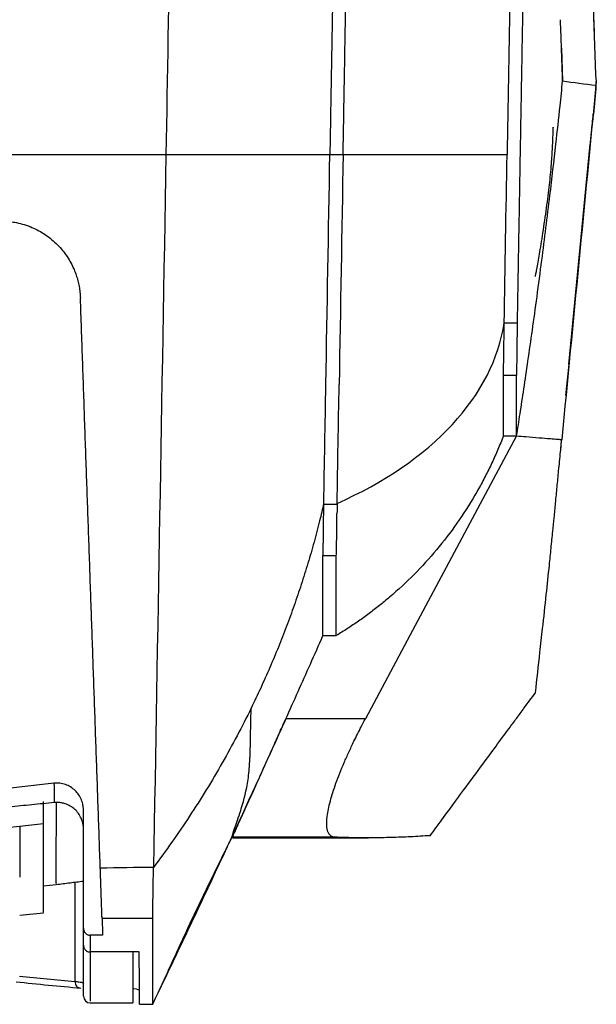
# Model space of a CAD drawing. Header units: millimetres. Extents: x -1111 to 1147, y -743 to 1146.
# Tile 159 of 203: x 293 to 336, y 670 to 744. Entities that reach past the tile are written whole.
import ezdxf

# ---------------------------------------------------------------- set-up
doc = ezdxf.new("R2010")
doc.units = ezdxf.units.MM

msp = doc.modelspace()

# ---------------------------------------------------------------- linework, layer by layer
at = {"color": 7, "linetype": 'Continuous', "lineweight": 25}
for p, q in [((334.416, 787.257), (336.061, 740.151)), ((335.888, 745.137), (335.951, 743.318)), ((333.501, 742.115), (333.588, 739.645)), ((336.12, 739.607), (336.091, 739.319)), ((335.925, 737.166), (336.114, 739.08)), ((336.099, 739.082), (336.092, 739.297)), ((335.9, 737.223), (335.899, 737.169)), ((334.065, 718.363), (335.669, 734.912)), ((316.09, 734.135), (317.09, 734.135)), ((329.192, 721.49), (330.192, 721.49)), ((333.84, 716.025), (334.071, 718.362)), ((330.131, 717.533), (329.131, 717.533)), ((330.132, 712.995), (322.107, 697.996)), ((329.131, 712.995), (330.132, 712.995)), ((333.445, 712.014), (333.508, 712.653)), ((316.632, 707.853), (315.632, 707.853)), ((316.574, 703.993), (315.574, 703.993)), ((315.574, 697.996), (316.574, 697.996)), ((322.107, 697.996), (318.758, 691.737)), ((318.758, 691.738), (312.778, 691.738)), ((297.573, 676.011), (297.573, 684.834)), ((292.773, 683.679), (292.773, 679.847)), ((308.775, 682.88), (308.775, 682.853)), ((316.472, 682.853), (308.775, 682.853)), ((308.775, 682.804), (319.004, 682.804)), ((294.574, 679.201), (295.527, 679.305)), ((295.528, 679.421), (295.528, 679.417)), ((296.93, 679.478), (296.93, 672.018)), ((292.773, 676.985), (294.574, 677.18)), ((302.775, 676.749), (298.966, 676.736)), ((299.01, 675.49), (298.073, 675.49)), ((298.073, 675.49), (298.073, 674.231)), ((297.573, 670.905), (297.573, 674.871)), ((301.757, 674.231), (298.073, 674.231)), ((301.273, 674.231), (301.273, 670.405)), ((298.073, 670.405), (301.273, 670.405)), ((301.792, 670.3), (302.777, 670.3))]:
    msp.add_line(p, q, dxfattribs=at)
at = {"color": 250, "linetype": 'Continuous', "lineweight": 25}
for p, q in [((333.518, 712.725), (333.516, 712.716)), ((295.532, 684.079), (295.537, 685.451))]:
    msp.add_line(p, q, dxfattribs=at)
at = {"color": 7, "linetype": 'Continuous', "lineweight": 25}
msp.add_arc((298.073, 670.905), 0.5, 180, 270, dxfattribs=at)
at = {"color": 250, "linetype": 'Continuous', "lineweight": 25}
msp.add_ellipse((322.553, 1520.405), major_axis=(0.785, 849.5), ratio=0.57735, start_param=3.082413, end_param=3.090926, dxfattribs=at)
at = {"color": 7, "linetype": 'Continuous', "lineweight": 25}
msp.add_ellipse((322.986, 1520.405), major_axis=(0.785, 850), ratio=0.57701, start_param=3.081007, end_param=3.09093, dxfattribs=at)
for points, knots in [([(330.192, 721.49), (330.203, 722.135), (330.226, 723.428), (330.26, 725.379), (330.294, 727.345), (330.329, 729.327), (330.363, 731.325), (330.399, 733.338), (330.434, 735.368), (330.47, 737.413), (330.506, 739.473), (330.542, 741.55), (330.579, 743.642), (330.616, 745.751), (330.653, 747.875), (330.69, 750.015), (330.728, 752.171), (330.766, 754.343), (330.804, 756.532), (330.842, 758.736), (330.881, 760.956), (330.92, 763.192), (330.96, 765.445), (330.999, 767.713), (331.039, 769.998), (331.079, 772.299), (331.12, 774.616), (331.16, 776.949), (331.201, 779.298), (331.243, 781.663), (331.284, 784.044), (331.326, 786.442), (331.368, 788.855), (331.411, 791.285), (331.453, 793.731), (331.496, 796.193), (331.539, 798.671), (331.583, 801.165), (331.627, 803.675), (331.671, 806.202), (331.715, 808.744), (331.76, 811.302), (331.805, 813.876), (331.85, 816.467), (331.895, 819.073), (331.941, 821.695), (331.987, 824.333), (332.033, 826.986), (332.08, 829.656), (332.127, 832.341), (332.174, 835.042), (332.221, 837.759), (332.269, 840.491), (332.317, 843.238), (332.349, 845.077), (332.365, 845.999)], [0, 0, 0, 0, 0.016402, 0.032901, 0.049496, 0.066188, 0.082977, 0.099862, 0.116844, 0.133922, 0.151097, 0.168367, 0.185734, 0.203196, 0.220755, 0.238409, 0.256159, 0.274005, 0.291946, 0.309982, 0.328113, 0.34634, 0.364662, 0.383078, 0.401589, 0.420195, 0.438895, 0.457689, 0.476577, 0.495559, 0.514634, 0.533803, 0.553066, 0.572421, 0.59187, 0.611411, 0.631045, 0.650771, 0.670589, 0.690499, 0.7105, 0.730593, 0.750778, 0.771053, 0.791418, 0.811874, 0.83242, 0.853056, 0.873782, 0.894597, 0.915501, 0.936493, 0.957574, 0.978743, 1, 1, 1, 1]), ([(317.351, 806.362), (317.337, 805.599), (317.311, 804.076), (317.271, 801.8), (317.232, 799.538), (317.192, 797.289), (317.153, 795.053), (317.114, 792.83), (317.076, 790.62), (317.037, 788.424), (316.999, 786.241), (316.961, 784.071), (316.924, 781.915), (316.886, 779.772), (316.849, 777.642), (316.812, 775.525), (316.775, 773.422), (316.739, 771.332), (316.703, 769.256), (316.667, 767.192), (316.631, 765.142), (316.595, 763.105), (316.56, 761.082), (316.525, 759.071), (316.49, 757.074), (316.455, 755.09), (316.421, 753.12), (316.387, 751.162), (316.353, 749.218), (316.319, 747.287), (316.286, 745.369), (316.252, 743.464), (316.219, 741.573), (316.187, 739.694), (316.154, 737.829), (316.122, 735.976), (316.1, 734.748), (316.09, 734.135)], [0, 0, 0, 0, 0.030885, 0.061637, 0.092256, 0.12274, 0.15309, 0.183306, 0.213387, 0.243333, 0.273143, 0.302818, 0.332357, 0.36176, 0.391027, 0.420157, 0.449151, 0.478007, 0.506726, 0.535308, 0.563752, 0.592058, 0.620227, 0.648257, 0.676149, 0.703902, 0.731517, 0.758992, 0.786329, 0.813526, 0.840585, 0.867503, 0.894282, 0.920922, 0.947421, 0.973781, 1, 1, 1, 1]), ([(317.088, 734.134), (317.1, 734.843), (317.124, 736.264), (317.161, 738.405), (317.199, 740.559), (317.236, 742.728), (317.274, 744.909), (317.312, 747.104), (317.351, 749.313), (317.389, 751.535), (317.428, 753.771), (317.467, 756.021), (317.507, 758.283), (317.546, 760.56), (317.586, 762.85), (317.626, 765.153), (317.667, 767.47), (317.708, 769.801), (317.748, 772.144), (317.79, 774.502), (317.831, 776.873), (317.873, 779.257), (317.915, 781.655), (317.957, 784.066), (317.999, 786.49), (318.042, 788.928), (318.085, 791.379), (318.128, 793.843), (318.172, 796.321), (318.216, 798.812), (318.26, 801.316), (318.304, 803.833), (318.334, 805.518), (318.348, 806.362)], [0, 0, 0, 0, 0.030325, 0.060782, 0.09137, 0.122088, 0.152937, 0.183917, 0.215026, 0.246266, 0.277635, 0.309134, 0.340761, 0.372518, 0.404403, 0.436417, 0.468559, 0.500829, 0.533226, 0.565751, 0.598402, 0.63118, 0.664085, 0.697115, 0.730271, 0.763552, 0.796959, 0.830489, 0.864145, 0.897924, 0.931826, 0.965852, 1, 1, 1, 1]), ([(330.673, 806.362), (330.66, 805.611), (330.633, 804.113), (330.594, 801.874), (330.555, 799.645), (330.517, 797.427), (330.478, 795.22), (330.44, 793.024), (330.402, 790.839), (330.364, 788.665), (330.326, 786.502), (330.289, 784.35), (330.251, 782.209), (330.214, 780.079), (330.177, 777.96), (330.14, 775.851), (330.104, 773.754), (330.067, 771.668), (330.031, 769.594), (329.995, 767.53), (329.959, 765.477), (329.924, 763.435), (329.888, 761.404), (329.853, 759.385), (329.818, 757.376), (329.783, 755.379), (329.748, 753.392), (329.714, 751.417), (329.68, 749.453), (329.645, 747.5), (329.612, 745.558), (329.578, 743.626), (329.544, 741.706), (329.511, 739.797), (329.478, 737.899), (329.445, 736.012), (329.423, 734.76), (329.412, 734.135)], [0, 0, 0, 0, 0.0303, 0.060501, 0.090603, 0.120605, 0.150507, 0.180308, 0.21001, 0.23961, 0.26911, 0.298508, 0.327805, 0.357001, 0.386095, 0.415086, 0.443975, 0.472762, 0.501446, 0.530028, 0.558506, 0.586881, 0.615152, 0.64332, 0.671384, 0.699345, 0.727201, 0.754952, 0.7826, 0.810142, 0.83758, 0.864913, 0.892141, 0.919264, 0.946282, 0.973194, 1, 1, 1, 1]), ([(333.588, 739.645), (333.586, 739.682), (333.584, 739.756), (333.579, 739.882), (333.574, 740.023), (333.569, 740.18), (333.56, 740.434), (333.546, 740.811), (333.531, 741.273), (333.517, 741.69), (333.504, 742.046), (333.49, 742.429), (333.476, 742.84), (333.463, 743.28), (333.441, 743.75), (333.432, 744.087), (333.428, 744.256)], [0, 0, 0, 0, 0.049268, 0.09931, 0.150133, 0.201743, 0.254137, 0.382439, 0.505519, 0.573537, 0.642417, 0.712167, 0.782804, 0.854332, 0.926729, 1, 1, 1, 1]), ([(330.13, 712.995), (330.216, 713.547), (330.401, 714.721), (330.684, 716.594), (330.993, 718.684), (331.323, 720.993), (331.673, 723.521), (332.121, 726.898), (332.599, 730.72), (333.046, 734.583), (333.361, 737.447), (333.523, 739.024), (333.588, 739.645)], [0, 0, 0, 0, 0.062286, 0.13274, 0.211357, 0.298138, 0.39309, 0.496229, 0.678367, 0.82307, 0.930298, 1, 1, 1, 1]), ([(336.061, 740.151), (336.063, 740.12), (336.065, 740.056), (336.072, 739.961), (336.081, 739.867), (336.091, 739.775), (336.104, 739.687), (336.115, 739.634), (336.12, 739.607)], [0, 0, 0, 0, 0.1544621, 0.3145578, 0.4798226, 0.649655, 0.8233265, 1, 1, 1, 1]), ([(336.092, 739.297), (336.092, 739.299), (336.092, 739.302), (336.093, 739.32), (336.096, 739.346), (336.1, 739.394), (336.107, 739.473), (336.116, 739.562), (336.12, 739.607)], [0, 0, 0, 0, 0.124253, 0.248266, 0.373267, 0.500454, 0.750662, 1, 1, 1, 1]), ([(335.669, 734.912), (335.674, 734.96), (335.683, 735.057), (335.697, 735.202), (335.711, 735.347), (335.725, 735.491), (335.739, 735.634), (335.763, 735.869), (335.794, 736.186), (335.83, 736.547), (335.86, 736.848), (335.88, 737.044), (335.892, 737.159), (335.899, 737.218), (335.9, 737.222), (335.9, 737.223)], [0, 0, 0, 0, 0.0419616, 0.0834797, 0.124769, 0.1660476, 0.2075336, 0.2494422, 0.3741547, 0.4991892, 0.6250153, 0.7503602, 0.8336489, 0.9162627, 1, 1, 1, 1]), ([(332.854, 735.35), (332.874, 735.78), (332.896, 736.258), (332.876, 736.176), (332.874, 736.167)], [0, 0, 0, 0, 0.899912, 1, 1, 1, 1]), ([(331.532, 724.967), (331.547, 725.026), (331.579, 725.149), (331.74, 726.013), (331.947, 727.226), (332.137, 728.437), (332.277, 729.38), (332.409, 730.327), (332.527, 731.238), (332.625, 732.091), (332.736, 733.203), (332.818, 734.416), (332.841, 735.011), (332.854, 735.35)], [0, 0, 0, 0, 0.140733, 0.290626, 0.41291, 0.46897, 0.524028, 0.574006, 0.620491, 0.667057, 0.717272, 0.838942, 1, 1, 1, 1]), ([(219.102, 734.135), (220.514, 734.135), (223.34, 734.134), (227.578, 734.134), (231.817, 734.134), (236.053, 734.134), (242.367, 734.135), (250.839, 734.133), (261.268, 734.136), (271.892, 734.132), (280.991, 734.136), (289.072, 734.132), (296.119, 734.133), (301.119, 734.134), (303.768, 734.135)], [0, 0, 0, 0, 0.049996, 0.100015, 0.150037, 0.20004, 0.250004, 0.373555, 0.500001, 0.619326, 0.749997, 0.822558, 0.905981, 1, 1, 1, 1]), ([(303.768, 734.135), (304.572, 734.135), (305.342, 734.135), (306.809, 734.135), (307.506, 734.135), (308.827, 734.135), (309.453, 734.135), (310.628, 734.135), (311.178, 734.135), (312.202, 734.135), (312.677, 734.135), (313.554, 734.135), (313.955, 734.135), (315.05, 734.135), (315.638, 734.135), (316.09, 734.135)], [0, 0, 0, 0, 0.125, 0.125, 0.25, 0.25, 0.375, 0.375, 0.5, 0.5, 0.625, 0.625, 0.75, 0.75, 1, 1, 1, 1]), ([(317.09, 734.135), (318.011, 734.135), (318.882, 734.135), (320.532, 734.135), (321.312, 734.135), (323.508, 734.135), (324.748, 734.135), (326.298, 734.135), (326.762, 734.135), (327.382, 734.135), (327.575, 734.135), (327.932, 734.135), (328.097, 734.135), (328.852, 734.135), (329.24, 734.135), (329.412, 734.135)], [0, 0, 0, 0, 0.125, 0.125, 0.25, 0.25, 0.5, 0.5, 0.625, 0.625, 0.6875, 0.6875, 0.75, 0.75, 1, 1, 1, 1]), ([(291.342, 729.135), (291.421, 729.134), (291.58, 729.132), (291.818, 729.117), (292.055, 729.094), (292.291, 729.06), (292.649, 728.996), (293.123, 728.875), (293.684, 728.669), (294.21, 728.415), (294.883, 728.007), (295.487, 727.504), (296.004, 726.926), (296.339, 726.472), (296.628, 725.992), (296.854, 725.524), (297.026, 725.075), (297.154, 724.652), (297.249, 724.223), (297.314, 723.786), (297.33, 723.492), (297.339, 723.344)], [0, 0, 0, 0, 0.024217, 0.048469, 0.072805, 0.097273, 0.12192, 0.184964, 0.248523, 0.308452, 0.36912, 0.499334, 0.561579, 0.624371, 0.686619, 0.749253, 0.799445, 0.84941, 0.899354, 0.949484, 1, 1, 1, 1]), ([(298.834, 680.531), (298.808, 681.268), (298.756, 682.741), (298.679, 684.958), (298.601, 687.179), (298.524, 689.405), (298.446, 691.635), (298.368, 693.87), (298.29, 696.109), (298.211, 698.353), (298.133, 700.602), (298.054, 702.856), (297.975, 705.113), (297.896, 707.376), (297.817, 709.643), (297.738, 711.915), (297.658, 714.191), (297.579, 716.472), (297.499, 718.758), (297.419, 721.048), (297.365, 722.579), (297.339, 723.344)], [0, 0, 0, 0, 0.0527417, 0.1054664, 0.1581748, 0.2108679, 0.2635464, 0.3162113, 0.3688633, 0.4215034, 0.4741324, 0.5267511, 0.5793604, 0.6319612, 0.6845544, 0.7371407, 0.789721, 0.8422963, 0.8948673, 0.9474349, 1, 1, 1, 1]), ([(329.131, 717.533), (329.132, 717.567), (329.136, 717.619), (329.141, 717.761), (329.144, 717.851), (329.151, 718.171), (329.156, 718.453), (329.171, 719.48), (329.181, 720.406), (329.192, 721.49)], [0, 0, 0, 0, 0.125, 0.125, 0.25, 0.25, 0.5, 0.5, 1, 1, 1, 1]), ([(329.131, 712.995), (329.131, 713.31), (329.131, 714.114), (329.131, 715.63), (329.131, 716.534), (329.131, 717.021), (329.131, 717.238), (329.131, 717.384), (329.129, 717.459), (329.131, 717.533)], [0, 0, 0, 0, 0.5, 0.75, 0.875, 0.9375, 0.96875, 0.96875, 1, 1, 1, 1]), ([(329.131, 712.995), (329.064, 712.824), (328.932, 712.483), (328.721, 711.975), (328.502, 711.471), (328.274, 710.972), (328.036, 710.477), (327.789, 709.986), (327.534, 709.5), (327.269, 709.017), (326.671, 707.974), (325.666, 706.412), (324.137, 704.422), (322.447, 702.566), (320.977, 701.202), (319.823, 700.249), (319.04, 699.644), (318.237, 699.067), (317.417, 698.514), (316.855, 698.169), (316.574, 697.996)], [0, 0, 0, 0, 0.027657, 0.055285, 0.082893, 0.110491, 0.138087, 0.165692, 0.193313, 0.22096, 0.248643, 0.374531, 0.500498, 0.62623, 0.752091, 0.801786, 0.85137, 0.900897, 0.950422, 1, 1, 1, 1]), ([(330.131, 712.995), (330.363, 712.976), (330.929, 712.929), (331.775, 712.864), (332.57, 712.801), (333.136, 712.753), (333.417, 712.732), (333.519, 712.724)], [0, 0, 0, 0, 0.205061, 0.5, 0.7499999, 0.9097182, 1, 1, 1, 1]), ([(331.546, 693.705), (331.659, 694.717), (331.838, 696.321), (332.112, 698.785), (332.35, 700.973), (332.561, 702.984), (332.721, 704.561), (332.842, 705.744), (332.956, 706.877), (333.043, 707.785), (333.116, 708.562), (333.191, 709.363), (333.272, 710.202), (333.359, 711.076), (333.422, 711.715), (333.477, 712.265), (333.506, 712.574), (333.52, 712.724)], [0, 0, 0, 0, 0.15766, 0.249997, 0.384192, 0.499995, 0.56684, 0.63377, 0.687169, 0.746205, 0.7789, 0.811594, 0.874629, 0.912568, 0.950508, 0.976059, 1, 1, 1, 1]), ([(333.519, 712.724), (333.517, 712.711), (333.514, 712.683), (333.51, 712.662), (333.508, 712.652)], [0, 0, 0, 0, 0.504039, 1, 1, 1, 1]), ([(315.633, 707.927), (315.582, 707.709), (315.48, 707.274), (315.241, 706.304), (314.904, 705.019), (314.444, 703.424), (313.947, 701.837), (313.411, 700.259), (312.838, 698.69), (312.227, 697.132), (311.579, 695.587), (310.896, 694.054), (310.411, 693.044), (310.168, 692.54)], [0, 0, 0, 0, 0.041129, 0.082306, 0.183814, 0.285456, 0.387239, 0.489188, 0.591257, 0.693371, 0.795527, 0.897761, 1, 1, 1, 1]), ([(316.574, 703.993), (316.583, 704.137), (316.591, 704.503), (316.608, 705.59), (316.617, 706.312), (316.625, 707.165)], [0, 0, 0, 0, 0.5, 0.5, 1, 1, 1, 1]), ([(315.574, 703.993), (315.575, 704.026), (315.578, 704.068), (315.582, 704.175), (315.588, 704.367), (315.601, 705.025), (315.612, 705.914), (315.62, 706.619)], [0, 0, 0, 0, 0.125, 0.125, 0.25, 0.5, 1, 1, 1, 1]), ([(315.574, 697.996), (315.574, 698.051), (315.574, 698.843), (315.574, 701.007), (315.574, 702.397), (315.574, 703.17), (315.574, 703.575), (315.574, 703.753), (315.574, 703.872), (315.573, 703.933), (315.574, 703.993)], [0, 0, 0, 0, 0.5, 0.75, 0.875, 0.9375, 0.96875, 0.984375, 0.984375, 1, 1, 1, 1]), ([(312.778, 691.738), (313.397, 693.108), (314.012, 694.48), (314.941, 696.568), (315.258, 697.282), (315.574, 697.996)], [0, 0, 0, 0, 0.2739136, 0.2739136, 0.4162283, 0.4162283, 0.4162283, 0.4162283]), ([(323.626, 682.967), (323.919, 683.363), (324.558, 684.226), (325.398, 685.366), (326.427, 686.764), (327.769, 688.587), (329.094, 690.386), (330.124, 691.778), (330.645, 692.483), (331.119, 693.125), (331.407, 693.517), (331.546, 693.705)], [0, 0, 0, 0, 0.1109966, 0.2418801, 0.3183924, 0.5008254, 0.7500326, 0.8203582, 0.8908257, 0.9475417, 1, 1, 1, 1]), ([(310.168, 692.54), (309.489, 691.152), (308.766, 689.786), (308, 688.442), (308, 688.442), (307.222, 687.079), (306.403, 685.742), (304.677, 683.121), (303.775, 681.84), (302.833, 680.588)], [0, 0, 0, 0, 0.330355, 0.330355, 0.330357, 0.330357, 0.665178, 0.665178, 1, 1, 1, 1]), ([(308.775, 682.997), (308.775, 683.06), (308.84, 683.253), (309.059, 683.883), (309.214, 684.319), (309.566, 685.419), (309.853, 686.42), (310.029, 687.816), (310.062, 688.434), (310.068, 688.585), (310.069, 688.63), (310.069, 688.646), (310.072, 688.676), (310.075, 688.69), (310.078, 688.74), (310.081, 688.777), (310.086, 688.864), (310.089, 688.919), (310.102, 689.254), (310.114, 689.707), (310.139, 690.921), (310.153, 691.679), (310.168, 692.54)], [0, 0, 0, 0, 0.25, 0.25, 0.5, 0.5, 0.75, 0.875, 0.90625, 0.914063, 0.914063, 0.917969, 0.917969, 0.921875, 0.921875, 0.929688, 0.929688, 0.9375, 0.9375, 0.96875, 0.96875, 1, 1, 1, 1]), ([(312.778, 691.738), (312.419, 690.944), (311.097, 688.025), (309.758, 685.113), (308.775, 682.997)], [0.0458053, 0.0458053, 0.0458053, 0.0458053, 0.2325, 0.7324983, 0.7324983, 0.7324983, 0.7324983]), ([(308.775, 682.853), (308.775, 682.854), (308.776, 682.858), (308.781, 682.872), (308.79, 682.893), (308.802, 682.922), (308.817, 682.958), (308.836, 683.001), (308.876, 683.093), (308.954, 683.268), (309.095, 683.581), (309.272, 683.973), (309.553, 684.593), (309.98, 685.535), (310.488, 686.659), (310.931, 687.64), (311.278, 688.41), (311.639, 689.212), (311.969, 689.944), (312.263, 690.597), (312.519, 691.163), (312.691, 691.546), (312.778, 691.738)], [0, 0, 0, 0, 0.017864, 0.0357, 0.053529, 0.071371, 0.089246, 0.107175, 0.125176, 0.187649, 0.250044, 0.312241, 0.375022, 0.500033, 0.624923, 0.687083, 0.749923, 0.812011, 0.874864, 0.916286, 0.957963, 1, 1, 1, 1]), ([(316.472, 682.853), (316.446, 682.855), (316.395, 682.858), (316.324, 682.874), (316.257, 682.898), (316.196, 682.93), (316.14, 682.97), (316.088, 683.017), (316.042, 683.073), (316.001, 683.136), (315.964, 683.207), (315.933, 683.285), (315.907, 683.371), (315.885, 683.464), (315.838, 683.753), (315.852, 684.375), (316.09, 685.523), (316.532, 686.902), (317.036, 688.17), (317.513, 689.244), (317.85, 689.959), (318.166, 690.6), (318.452, 691.161), (318.654, 691.543), (318.758, 691.738)], [0, 0, 0, 0, 0.019829, 0.039524, 0.059093, 0.078538, 0.097866, 0.117081, 0.136188, 0.155194, 0.174104, 0.192922, 0.211655, 0.230309, 0.248888, 0.373338, 0.499698, 0.620527, 0.748563, 0.809528, 0.872542, 0.913248, 0.955729, 1, 1, 1, 1]), ([(295.352, 686.9), (294.773, 686.834), (293.612, 686.702), (291.864, 686.514), (290.108, 686.334), (288.344, 686.162), (287.164, 686.055), (286.573, 686.001)], [0, 0, 0, 0, 0.19824, 0.397359, 0.597358, 0.798238, 1, 1, 1, 1]), ([(297.573, 684.834), (297.572, 684.874), (297.571, 684.961), (297.558, 685.1), (297.532, 685.266), (297.486, 685.453), (297.389, 685.726), (297.22, 686.039), (296.941, 686.371), (296.608, 686.631), (296.279, 686.788), (296.004, 686.868), (295.787, 686.905), (295.568, 686.918), (295.424, 686.906), (295.352, 686.9)], [0, 0, 0, 0, 0.036298, 0.0779615, 0.1252421, 0.1870029, 0.2502568, 0.3840572, 0.5002948, 0.6299677, 0.7498607, 0.8130371, 0.875999, 0.9384212, 1, 1, 1, 1]), ([(295.369, 685.452), (294.808, 685.395), (293.683, 685.281), (291.989, 685.119), (290.284, 684.964), (288.569, 684.815), (286.844, 684.673), (285.689, 684.584), (285.11, 684.539)], [0, 0, 0, 0, 0.164252, 0.329465, 0.495643, 0.662789, 0.830907, 1, 1, 1, 1]), ([(294.573, 683.883), (294.573, 683.941), (294.573, 684.057), (294.574, 684.242), (294.574, 684.436), (294.575, 684.639), (294.575, 684.851), (294.575, 685.071), (294.576, 685.3), (294.576, 685.46), (294.576, 685.54)], [0, 0, 0, 0, 0.125001, 0.250002, 0.375003, 0.500004, 0.625004, 0.750004, 0.875002, 1, 1, 1, 1]), ([(297.573, 683.457), (297.572, 683.504), (297.57, 683.598), (297.555, 683.737), (297.532, 683.874), (297.498, 684.009), (297.455, 684.142), (297.368, 684.357), (297.206, 684.642), (296.924, 684.955), (296.586, 685.204), (296.243, 685.357), (295.927, 685.437), (295.649, 685.469), (295.463, 685.458), (295.369, 685.452)], [0, 0, 0, 0, 0.0420539, 0.0837066, 0.1251606, 0.166621, 0.2082931, 0.2503789, 0.3751427, 0.5000119, 0.624755, 0.7496084, 0.8333195, 0.9162271, 1, 1, 1, 1]), ([(294.573, 677.193), (294.573, 677.271), (294.573, 677.43), (294.573, 678.735), (294.573, 680.772), (294.573, 682.846), (294.573, 683.883)], [0, 0, 0, 0, 0.241183, 0.494122, 0.747061, 1, 1, 1, 1]), ([(308.775, 682.997), (308.775, 682.997), (308.775, 682.997), (307.792, 680.881), (305.808, 676.657), (303.792, 672.448), (302.775, 670.348)], [0.732498, 0.732498, 0.732498, 0.732498, 0.7325, 0.7325, 1.2325, 1.7325, 1.7325, 1.7325, 1.7325]), ([(302.777, 670.307), (302.965, 670.701), (303.355, 671.519), (304.009, 672.948), (304.736, 674.543), (305.489, 676.17), (306.132, 677.534), (307.033, 679.406), (307.951, 681.275), (308.591, 682.556), (308.778, 682.93)], [0, 0, 0, 0, 0.194188, 0.403072, 0.593513, 0.679714, 0.760064, 0.836583, 0.952265, 1, 1, 1, 1]), ([(323.627, 682.967), (323.381, 682.951), (322.889, 682.919), (322.158, 682.88), (321.43, 682.849), (320.708, 682.826), (319.99, 682.811), (319.277, 682.803), (318.569, 682.803), (317.865, 682.812), (317.166, 682.827), (316.703, 682.844), (316.472, 682.853)], [0, 0, 0, 0, 0.100374, 0.200665, 0.300872, 0.400995, 0.501036, 0.600993, 0.700868, 0.800661, 0.900371, 1, 1, 1, 1]), ([(298.966, 676.736), (298.966, 676.748), (298.965, 676.771), (298.963, 676.817), (298.961, 676.871), (298.959, 676.933), (298.957, 677.004), (298.954, 677.083), (298.949, 677.239), (298.939, 677.508), (298.924, 677.949), (298.905, 678.475), (298.888, 678.983), (298.872, 679.426), (298.86, 679.778), (298.847, 680.145), (298.838, 680.402), (298.834, 680.531)], [0, 0, 0, 0, 0.0366165, 0.0731387, 0.1096064, 0.1460595, 0.1825379, 0.2190816, 0.2557302, 0.3777289, 0.4998669, 0.6238346, 0.7479501, 0.8110377, 0.8739382, 0.9368572, 1, 1, 1, 1]), ([(302.775, 676.749), (302.775, 676.761), (302.775, 676.786), (302.775, 676.839), (302.776, 676.911), (302.778, 677.005), (302.779, 677.128), (302.781, 677.282), (302.784, 677.474), (302.787, 677.707), (302.793, 678.086), (302.8, 678.618), (302.81, 679.277), (302.82, 679.839), (302.827, 680.263), (302.832, 680.499), (302.833, 680.588)], [0, 0, 0, 0, 0.036869, 0.07829, 0.124337, 0.175071, 0.230539, 0.290763, 0.355736, 0.425409, 0.499684, 0.657733, 0.786473, 0.885941, 0.956836, 1, 1, 1, 1]), ([(295.528, 679.304), (295.872, 679.347), (296.553, 679.431), (297.235, 679.515), (297.573, 679.557)], [0, 0, 0, 0, 0.504367, 1, 1, 1, 1]), ([(297.573, 676.011), (297.574, 675.989), (297.575, 675.945), (297.588, 675.88), (297.611, 675.807), (297.649, 675.728), (297.71, 675.647), (297.789, 675.577), (297.881, 675.527), (297.977, 675.495), (298.041, 675.492), (298.073, 675.49)], [0, 0, 0, 0, 0.084471, 0.168163, 0.252238, 0.375984, 0.498595, 0.632464, 0.765286, 0.883416, 1, 1, 1, 1]), ([(297.573, 674.733), (297.573, 674.813), (297.573, 674.973), (297.573, 675.222), (297.573, 675.477), (297.573, 675.74), (297.573, 675.92), (297.573, 676.011)], [0, 0, 0, 0, 0.200002, 0.400001, 0.599999, 0.799998, 1, 1, 1, 1]), ([(297.573, 674.733), (297.574, 674.709), (297.576, 674.659), (297.594, 674.585), (297.622, 674.511), (297.664, 674.441), (297.724, 674.369), (297.81, 674.301), (297.93, 674.243), (298.024, 674.235), (298.073, 674.231)], [0, 0, 0, 0, 0.0926322, 0.1898964, 0.2909558, 0.3947202, 0.4999001, 0.6435306, 0.8134695, 1, 1, 1, 1]), ([(301.792, 670.3), (301.792, 670.301), (301.792, 670.303), (301.792, 670.317), (301.791, 670.341), (301.791, 670.373), (301.791, 670.415), (301.79, 670.467), (301.79, 670.528), (301.789, 670.598), (301.788, 670.677), (301.788, 670.766), (301.787, 670.864), (301.786, 670.972), (301.785, 671.089), (301.784, 671.215), (301.783, 671.35), (301.781, 671.495), (301.78, 671.649), (301.779, 671.813), (301.777, 671.986), (301.775, 672.168), (301.774, 672.36), (301.772, 672.561), (301.77, 672.771), (301.768, 672.991), (301.766, 673.22), (301.764, 673.458), (301.762, 673.706), (301.76, 673.963), (301.758, 674.142), (301.757, 674.231)], [0, 0, 0, 0, 0.034507, 0.069008, 0.103505, 0.137997, 0.172486, 0.206971, 0.241452, 0.275931, 0.310407, 0.344882, 0.379354, 0.413825, 0.448296, 0.482765, 0.517235, 0.551704, 0.586175, 0.620646, 0.655118, 0.689592, 0.724069, 0.758548, 0.793029, 0.827514, 0.862002, 0.896495, 0.930992, 0.965493, 1, 1, 1, 1]), ([(296.93, 672.018), (296.927, 671.884), (296.973, 671.753), (297.134, 671.568), (297.25, 671.515), (297.365, 671.519)], [0, 0, 0, 0, 0.5, 0.5, 1, 1, 1, 1]), ([(296.93, 672.018), (296.981, 672.013), (297.032, 672.008), (297.125, 671.997), (297.168, 671.992), (297.288, 671.976), (297.355, 671.965), (297.464, 671.943), (297.505, 671.931), (297.546, 671.914), (297.556, 671.909), (297.57, 671.898), (297.572, 671.892), (297.573, 671.887)], [0, 0, 0, 0, 0.125, 0.125, 0.25, 0.25, 0.5, 0.5, 0.75, 0.75, 0.875, 0.875, 1, 1, 1, 1]), ([(301.782, 671.325), (301.743, 671.373), (301.701, 671.424), (301.303, 671.47), (301.273, 671.473)], [0, 0, 0, 0, 0.924606, 1, 1, 1, 1])]:
    msp.add_open_spline(points, degree=3, knots=knots, dxfattribs=at)
for points in [[(305.029, 806.362), (304.598, 781.711), (304.177, 757.569), (303.768, 734.135)], [(336.09, 739.32), (335.253, 739.398), (334.418, 739.507), (333.588, 739.645)], [(336.091, 739.319), (335.227, 730.454), (334.384, 721.588), (333.518, 712.725)], [(303.768, 734.135), (303.448, 715.822), (303.136, 697.941), (302.833, 680.588)], [(315.789, 716.863), (315.888, 722.57), (315.988, 728.328), (316.09, 734.135)], [(317.089, 734.135), (316.988, 728.328), (316.888, 722.57), (316.789, 716.863)], [(329.192, 721.49), (329.265, 725.676), (329.338, 729.891), (329.412, 734.135)], [(316.633, 707.927), (320.158, 709.482), (326.117, 713.553), (328.794, 718.808), (329.192, 721.49)], [(330.131, 717.533), (330.136, 717.599), (330.146, 717.888), (330.161, 718.735), (330.176, 719.94), (330.187, 720.948), (330.192, 721.49)], [(330.131, 712.995), (330.131, 713.625), (330.131, 715.143), (330.131, 717.533)], [(315.633, 707.927), (315.684, 710.89), (315.736, 713.868), (315.789, 716.863)], [(316.633, 707.927), (316.685, 710.891), (316.736, 713.87), (316.788, 716.863)], [(315.62, 706.619), (315.624, 707.003), (315.628, 707.414), (315.632, 707.853)], [(315.633, 707.927), (315.633, 707.902), (315.632, 707.878), (315.632, 707.853)], [(316.632, 707.853), (316.63, 707.616), (316.627, 707.386), (316.625, 707.165)], [(316.633, 707.927), (316.633, 707.902), (316.633, 707.878), (316.632, 707.853)], [(316.574, 697.996), (316.574, 698.106), (316.574, 700.111), (316.574, 703.993)], [(295.352, 686.9), (295.358, 686.348), (295.364, 685.865), (295.369, 685.452)], [(285.117, 682.919), (287.672, 683.144), (290.224, 683.397), (292.773, 683.679)], [(292.773, 683.679), (293.373, 683.745), (293.973, 683.813), (294.573, 683.883)], [(295.526, 682.106), (295.528, 682.677), (295.529, 683.335), (295.532, 684.079)], [(302.833, 680.588), (301.5, 680.569), (300.167, 680.55), (298.834, 680.531)], [(298.966, 676.736), (298.981, 676.299), (298.995, 675.883), (299.01, 675.49)], [(302.775, 670.348), (302.775, 670.685), (302.775, 672.824), (302.775, 676.749)], [(296.93, 672.018), (296.93, 672.018), (296.93, 672.018), (296.93, 672.018)], [(297.573, 671.887), (297.573, 671.887), (297.573, 671.887), (297.573, 671.886)], [(302.775, 670.3), (302.775, 670.3), (302.775, 670.316), (302.775, 670.348)]]:
    msp.add_open_spline(points, degree=3, dxfattribs=at)
at = {"color": 250, "linetype": 'Continuous', "lineweight": 25}
for points, knots in [([(295.528, 679.417), (295.527, 679.393), (295.523, 679.302), (295.522, 680.09), (295.525, 681.434), (295.526, 682.106)], [0, 0, 0, 0, 0.150609, 0.575305, 1, 1, 1, 1]), ([(298.073, 674.369), (298.073, 673.497), (298.073, 671.753), (298.073, 670.537), (298.073, 670.53), (298.073, 670.528)], [0, 0, 0, 0, 0.373433, 0.746866, 1, 1, 1, 1])]:
    msp.add_open_spline(points, degree=3, knots=knots, dxfattribs=at)

doc.saveas('drawing.dxf')
